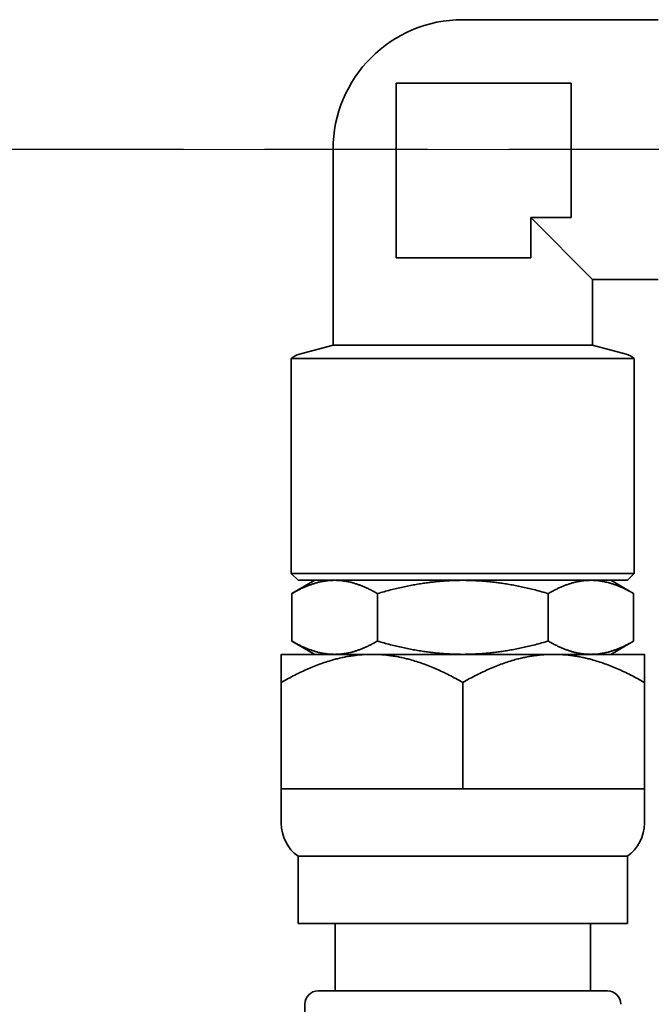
# Model space of a CAD drawing. Header units: millimetres. Extents: x 0 to 7128, y 0 to 5040.
# Tile 37 of 93: x 1060 to 1107, y 2800 to 2874. Entities that reach past the tile are written whole.
import ezdxf

# ---------------------------------------------------------------- set-up
doc = ezdxf.new("R2010")
doc.units = ezdxf.units.MM
doc.header["$LTSCALE"] = 12
doc.linetypes.add('CHAIN', pattern=[0.3543, 0.2362, -0.0295, 0.0591, -0.0295])
doc.linetypes.add('LONG_DASH_DOTTED', pattern=[0.3001, 0.2362, -0.0295, 0.0049, -0.0295])
doc.layers.add('Centro(ISO)', color=7, linetype='LONG_DASH_DOTTED', lineweight=25, true_color=0x0080ff)
doc.layers.add('Quote(ISO)', color=7, linetype='Continuous', lineweight=25, true_color=0x80ff00)
doc.layers.add('Spigoli visibili(ISO)', color=7, linetype='Continuous', lineweight=35)
doc.styles.add('Corrente-BSI', font='arial.ttf')
doc.dimstyles.new('DEFAULT-ISO', dxfattribs={"dimscale": 12, "dimtxt": 3.5, "dimasz": 2.5, "dimexe": 1, "dimexo": 1, "dimgap": 0.762, "dimtad": 1, "dimtoh": 1, "dimrnd": 1e-08, "dimtxsty": 'Corrente-BSI', "dimcen": 0.09, "dimdle": 10, "dimclrd": 7, "dimclre": 7, "dimclrt": 7, "dimazin": 2, "dimtfac": 0.571429, "dimtmove": 0, "dimatfit": 3, "dimfxl": 1, "dimtolj": 1, "dimlwd": 5, "dimlwe": 5, "dimarcsym": 0})

# ---------------------------------------------------------------- blocks, each defined once
blk = doc.blocks.new('*D24')
at = {"layer": 'Defpoints', "color": 0, "linetype": 'Continuous', "transparency": 16777216}
for p in [(692.145, 2863.908), (1186.678, 2863.908), (912.145, 2580.408)]:
    blk.add_point(p, dxfattribs=at)
at = {"layer": 'Quote(ISO)', "color": 7, "linetype": 'Continuous', "lineweight": 5, "transparency": 16777216}
for p, q in [((1174.678, 2863.908), (680.145, 2863.908)), ((692.145, 2610.408), (692.145, 2833.908)), ((900.145, 2580.408), (680.145, 2580.408))]:
    blk.add_line(p, q, dxfattribs=at)
at = {"layer": 'Quote(ISO)', "color": 7, "linetype": 'Continuous', "transparency": 16777216}
for points in [[(687.145, 2833.908), (697.145, 2833.908), (692.145, 2863.908)], [(687.145, 2610.408), (697.145, 2610.408), (692.145, 2580.408)]]:
    blk.add_solid(points, dxfattribs=at)
at = {"layer": 'Quote(ISO)', "color": 7, "linetype": 'Continuous', "lineweight": 9, "transparency": 16777216, "insert": (640.113, 2675.488), "char_height": 42, "attachment_point": 1, "rotation": 90, "style": 'Corrente-BSI'}
blk.add_mtext('\\A1;284', dxfattribs=at)

msp = doc.modelspace()

# ---------------------------------------------------------------- linework, layer by layer
at = {"layer": 'Centro(ISO)', "linetype": 'CHAIN', "ltscale": 17.075924}
msp.add_line((1434.7281, 2863.9078), (930.4738, 2863.9078), dxfattribs=at)
at = {"layer": 'Spigoli visibili(ISO)'}
for p, q in [((1092.5052, 2873.5578), (1107.0406, 2873.5578)), ((1100.5586, 2868.8544), (1087.5586, 2868.8544)), ((1087.5586, 2855.8544), (1087.5586, 2868.8544)), ((1100.5586, 2858.8544), (1100.5586, 2868.8544)), ((1082.8552, 2863.9078), (1082.8552, 2849.3724)), ((1097.5586, 2858.8544), (1102.1552, 2854.2578)), ((1097.5586, 2858.8544), (1100.5586, 2858.8544)), ((1097.5586, 2858.8544), (1097.5586, 2855.8544)), ((1097.5586, 2855.8544), (1087.5586, 2855.8544)), ((1102.1552, 2854.2578), (1107.0406, 2854.2578)), ((1102.1552, 2854.2578), (1102.1552, 2849.3724)), ((1082.8552, 2849.3724), (1080.367, 2848.7057)), ((1082.8552, 2849.3724), (1102.1552, 2849.3724)), ((1102.1552, 2849.3724), (1104.6434, 2848.7057)), ((1092.5052, 2848.3748), (1079.7552, 2848.3748)), ((1079.7552, 2832.4078), (1079.7552, 2848.3748)), ((1105.2552, 2848.3748), (1092.5052, 2848.3748)), ((1105.2552, 2832.4078), (1105.2552, 2848.3748)), ((1105.2552, 2832.4078), (1079.7552, 2832.4078)), ((1080.2552, 2831.9078), (1079.7552, 2832.4078)), ((1104.7552, 2831.9078), (1105.2552, 2832.4078)), ((1081.5052, 2831.9078), (1079.8035, 2830.9253)), ((1104.7552, 2831.9078), (1080.2552, 2831.9078)), ((1103.5052, 2831.9078), (1105.2069, 2830.9253)), ((1079.8035, 2830.9253), (1079.8035, 2827.3903)), ((1086.1544, 2827.3903), (1086.1544, 2830.9253)), ((1098.8561, 2827.3903), (1098.8561, 2830.9253)), ((1105.2069, 2827.3903), (1105.2069, 2830.9253)), ((1081.5052, 2826.4078), (1079.8035, 2827.3903)), ((1103.5052, 2826.4078), (1105.2069, 2827.3903)), ((1079.0052, 2826.4078), (1085.7552, 2826.4078)), ((1085.7552, 2826.4078), (1099.2552, 2826.4078)), ((1099.2552, 2826.4078), (1106.0052, 2826.4078)), ((1079.0052, 2816.4078), (1079.0052, 2824.3193)), ((1092.5052, 2816.4078), (1092.5052, 2824.3193)), ((1106.0052, 2816.4078), (1106.0052, 2824.3193)), ((1079.0052, 2816.4078), (1085.7552, 2816.4078)), ((1079.0052, 2813.8445), (1079.0052, 2816.4078)), ((1085.7552, 2816.4078), (1092.5052, 2816.4078)), ((1092.5052, 2816.4078), (1099.2552, 2816.4078)), ((1099.2552, 2816.4078), (1106.0052, 2816.4078)), ((1106.0052, 2813.8445), (1106.0052, 2816.4078)), ((1104.7552, 2811.4078), (1080.2552, 2811.4078)), ((1080.2552, 2806.4078), (1080.2552, 2811.4078)), ((1104.7552, 2806.4078), (1104.7552, 2811.4078)), ((1104.7552, 2806.4078), (1080.2552, 2806.4078)), ((1083.0052, 2801.4078), (1083.0052, 2806.4078)), ((1102.0052, 2801.4078), (1102.0052, 2806.4078)), ((1081.7552, 2801.4078), (1103.2552, 2801.4078)), ((1080.7552, 2800.4078), (1080.7552, 2794.0078))]:
    msp.add_line(p, q, dxfattribs=at)
for centre, radius, start, end in [((1092.5052, 2863.9078), 9.65, 90, 180), ((1080.7552, 2847.2568), 1.5, 105, 131.810315), ((1104.2552, 2847.2568), 1.5, 48.189685, 75), ((1186.6778, 2863.9078), 207.5, 188.902984, 239.897086), ((1082.0052, 2813.8445), 3, 180, 234.314665), ((1103.0052, 2813.8445), 3, 305.685335, 0), ((1081.7552, 2800.4078), 1, 90, 180), ((1103.2552, 2800.4078), 1, 0, 90)]:
    msp.add_arc(centre, radius, start, end, dxfattribs=at)
for points, weights in [([(1082.9789, 2831.9078), (1081.5052, 2831.9078), (1079.8035, 2830.9253)], [1.51174228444, 1.51174228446, 1.40320407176]), ([(1086.1544, 2830.9253), (1084.4527, 2831.9078), (1082.9789, 2831.9078)], [1.40320407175, 1.51174228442, 1.51174228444]), ([(1092.5052, 2831.9078), (1089.5578, 2831.9078), (1086.1544, 2830.9253)], [1.51174228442, 1.51174228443, 1.40320407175]), ([(1098.8561, 2830.9253), (1095.4527, 2831.9078), (1092.5052, 2831.9078)], [1.40320407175, 1.51174228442, 1.51174228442]), ([(1102.0315, 2831.9078), (1100.5578, 2831.9078), (1098.8561, 2830.9253)], [1.51174228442, 1.51174228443, 1.40320407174]), ([(1105.2069, 2830.9253), (1103.5052, 2831.9078), (1102.0315, 2831.9078)], [1.40320407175, 1.51174228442, 1.51174228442]), ([(1079.8035, 2827.3903), (1081.5052, 2826.4078), (1082.9789, 2826.4078)], [1.40320407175, 1.51174228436, 1.51174228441]), ([(1082.9789, 2826.4078), (1084.4527, 2826.4078), (1086.1544, 2827.3903)], [1.51174228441, 1.51174228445, 1.40320407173]), ([(1086.1544, 2827.3903), (1089.5578, 2826.4078), (1092.5052, 2826.4078)], [1.40320407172, 1.51174228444, 1.51174228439]), ([(1092.5052, 2826.4078), (1095.4527, 2826.4078), (1098.8561, 2827.3903)], [1.51174228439, 1.51174228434, 1.40320407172]), ([(1098.8561, 2827.3903), (1100.5578, 2826.4078), (1102.0315, 2826.4078)], [1.40320407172, 1.51174228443, 1.51174228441]), ([(1102.0315, 2826.4078), (1103.5052, 2826.4078), (1105.2069, 2827.3903)], [1.51174228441, 1.51174228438, 1.40320407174]), ([(1079.0052, 2826.4078), (1079.0052, 2826.4078), (1079.0052, 2824.3193)], [1, 1.0812273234, 1.08511832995]), ([(1079.0052, 2824.3193), (1082.6225, 2826.4078), (1085.7552, 2826.4078)], [1.08511832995, 1.0812273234, 1]), ([(1085.7552, 2826.4078), (1088.8879, 2826.4078), (1092.5052, 2824.3193)], [1, 1.0812273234, 1.08511832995]), ([(1092.5052, 2824.3193), (1096.1225, 2826.4078), (1099.2552, 2826.4078)], [1.08511832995, 1.0812273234, 1]), ([(1099.2552, 2826.4078), (1102.3879, 2826.4078), (1106.0052, 2824.3193)], [1, 1.0812273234, 1.08511832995]), ([(1106.0052, 2824.3193), (1106.0052, 2826.4078), (1106.0052, 2826.4078)], [1.08511832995, 1.0812273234, 1])]:
    msp.add_rational_spline(points, weights, degree=2, dxfattribs=at)

# ---------------------------------------------------------------- dimensions: what is measured, and where the dimension line sits
at = {"layer": 'Quote(ISO)', "color": 7, "linetype": 'Continuous', "lineweight": 9}
dim = msp.add_linear_dim(base=(692.1446772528, 2863.9077886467), p1=(912.1446772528, 2580.4077886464), p2=(1186.6778230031, 2863.9077886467), angle=90, dimstyle='DEFAULT-ISO', override={"dimgap": 0.762, "dimtoh": 0, "dimdec": 0, "dimtol": 0, "dimlim": 0, "dimtp": 0, "dimtm": 0, "dimtdec": 2, "dimtofl": 0, "dimatfit": 1}, dxfattribs=at)
dim.commit()
dim.dimension.update_dxf_attribs({"geometry": '*D24', "text_midpoint": (692.1446772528, 2722.1577886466), "dimtype": 160})

doc.saveas('drawing.dxf')
